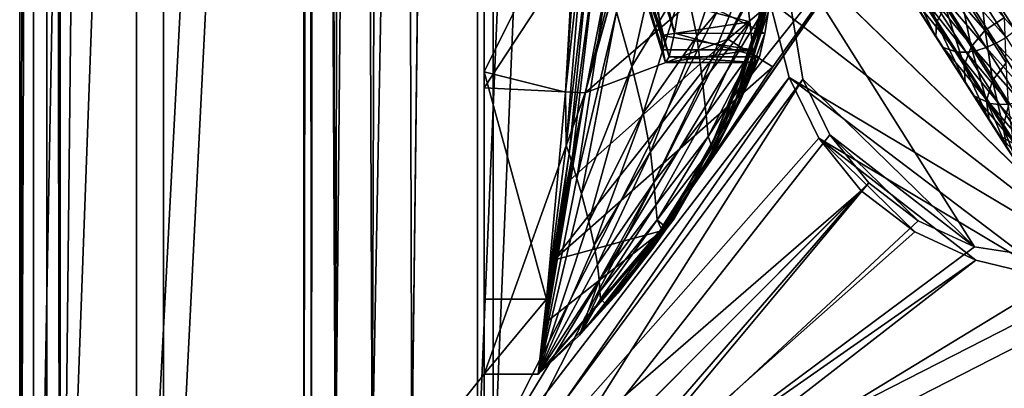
# Model space of a CAD drawing. Header units: metres. Extents: x 0 to 804, y -808 to 0.
# Tile 3 of 92: x 0 to 109, y -733 to -692. Entities that reach past the tile are written whole.
import ezdxf

# ---------------------------------------------------------------- set-up
doc = ezdxf.new("R2010")
doc.units = ezdxf.units.M

msp = doc.modelspace()

# ---------------------------------------------------------------- linework, layer by layer
at = {"layer": 'None'}
for points in [[(4.507202, -787.007385, 163.059998), (4.507202, -787.007385, 176.059998), (4.507202, -17.007202, 163.059998)], [(4.507202, -787.007385, 176.059998), (4.507202, -787.007385, 2050.060059), (4.507202, -17.007202, 163.059998)], [(4.507202, -17.007202, 163.059998), (4.507202, -787.007385, 2050.060059), (4.507202, -787.007385, 2063.060059)], [(4.507202, -17.007202, 2063.060059), (4.507202, -17.007202, 2050.060059), (4.507202, -787.007385, 2063.060059)], [(4.507202, -17.007202, 2050.060059), (4.507202, -17.007202, 176.059998), (4.507202, -787.007385, 2063.060059)], [(4.507202, -787.007385, 2063.060059), (4.507202, -17.007202, 176.059998), (4.507202, -17.007202, 163.059998)], [(4.507202, -17.007202, 2063.060059), (4.507202, -787.007385, 2063.060059), (31.507202, -50.00708, 2063.060059)], [(31.507202, -50.00708, 163.059998), (4.507202, -787.007385, 163.059998), (4.507202, -17.007202, 163.059998)], [(31.507202, -50.00708, 2063.060059), (4.507202, -787.007385, 2063.060059), (31.50724, -753.007568, 2063.060059)], [(31.50724, -753.007568, 163.059998), (4.507202, -787.007385, 163.059998), (31.507202, -50.00708, 163.059998)], [(32.84697, -55.007114, 2063.060059), (31.507202, -50.00708, 2063.060059), (31.50724, -753.007568, 2063.060059)], [(32.350048, -748.59021, 163.059998), (31.507202, -50.00708, 163.059998), (35.022003, -744.522339, 163.059998)], [(31.507202, -50.00708, 163.059998), (32.84697, -55.007114, 163.059998), (35.022003, -744.522339, 163.059998)], [(32.350048, -748.59021, 163.059998), (31.50724, -753.007568, 163.059998), (31.507202, -50.00708, 163.059998)], [(32.84697, -55.007114, 2063.060059), (31.50724, -753.007568, 2063.060059), (32.350048, -748.59021, 2063.060059)], [(35.022003, -744.522339, 2063.060059), (32.84697, -55.007114, 2063.060059), (32.350048, -748.59021, 2063.060059)], [(36.507271, -58.667374, 2063.060059), (32.84697, -55.007114, 2063.060059), (35.022003, -744.522339, 2063.060059)], [(35.022003, -744.522339, 163.059998), (32.84697, -55.007114, 163.059998), (36.507271, -58.667374, 163.059998)], [(39.089863, -741.85022, 2063.060059), (36.507271, -58.667374, 2063.060059), (35.022003, -744.522339, 2063.060059)], [(35.022003, -744.522339, 163.059998), (36.507271, -58.667374, 163.059998), (41.507324, -60.00708, 163.059998)], [(41.507324, -60.00708, 2063.060059), (36.507271, -58.667374, 2063.060059), (39.089863, -741.85022, 2063.060059)], [(39.089863, -741.85022, 163.059998), (35.022003, -744.522339, 163.059998), (41.507324, -60.00708, 163.059998)], [(43.50724, -741.007568, 2063.060059), (41.507324, -60.00708, 2063.060059), (39.089863, -741.85022, 2063.060059)], [(39.089863, -741.85022, 163.059998), (41.507324, -60.00708, 163.059998), (51.506599, -78.007202, 163.059998)], [(43.50724, -741.007568, 2063.060059), (51.507202, -88.189682, 2063.060059), (41.507324, -60.00708, 2063.060059)], [(43.50724, -741.007568, 163.059998), (39.089863, -741.85022, 163.059998), (51.506599, -78.007202, 163.059998)], [(43.50724, -741.007568, 163.059998), (51.506599, -78.007202, 163.059998), (51.506599, -731.007568, 163.059998)], [(51.506599, -78.007202, 163.059998), (51.506599, -407.620209, 188.338043), (51.506599, -731.007568, 163.059998)], [(51.507271, -731.007568, 2063.060059), (51.507202, -88.189682, 2063.060059), (43.50724, -741.007568, 2063.060059)], [(51.507271, -731.007568, 2063.060059), (51.507236, -417.552612, 2040.109741), (51.507202, -88.189682, 2063.060059)], [(51.506599, -407.620209, 188.338043), (51.506214, -432.483246, 189.286392), (51.506599, -731.007568, 163.059998)], [(51.507271, -731.007568, 2063.060059), (51.507244, -467.455536, 2038.852661), (51.507236, -417.552612, 2040.109741)], [(51.506599, -731.007568, 163.059998), (51.506214, -432.483246, 189.286392), (51.505821, -457.13504, 192.135345)], [(51.505821, -457.13504, 192.135345), (51.506493, -481.376495, 196.842163), (51.506599, -731.007568, 163.059998)], [(51.507248, -517.231934, 2035.084595), (51.507244, -467.455536, 2038.852661), (51.507271, -731.007568, 2063.060059)], [(51.506493, -481.376495, 196.842163), (51.508129, -505.032776, 203.288223), (51.506599, -731.007568, 163.059998)], [(51.506599, -731.007568, 163.059998), (51.508129, -505.032776, 203.288223), (51.509338, -527.974304, 211.370941)], [(51.507252, -566.755432, 2028.815063), (51.507248, -517.231934, 2035.084595), (51.507271, -731.007568, 2063.060059)], [(51.509338, -527.974304, 211.370941), (51.508865, -550.050964, 221.058624), (51.506599, -731.007568, 163.059998)], [(51.508865, -550.050964, 221.058624), (51.506599, -639.367065, 229.276062), (51.506599, -731.007568, 163.059998)], [(51.507271, -731.007568, 2063.060059), (51.507263, -672.725037, 2038.709106), (51.507252, -566.755432, 2028.815063)], [(51.506599, -731.007568, 163.059998), (51.506599, -639.367065, 229.276062), (51.506599, -668.63678, 221.861816)], [(65.854553, -664.999939, 1020.091248), (65.519867, -670.664612, 1109.598389), (72.642769, -693.263, 1109.766357)], [(73.388672, -688.633545, 1020.269592), (65.854553, -664.999939, 1020.091248), (72.642769, -693.263, 1109.766357)], [(51.506599, -699.317322, 216.067871), (51.506599, -668.63678, 221.861816), (71.249542, -669.260986, 221.746231)], [(51.506599, -731.007568, 163.059998), (51.506599, -668.63678, 221.861816), (51.506599, -699.317322, 216.067871)], [(62.718975, -699.854065, 215.989075), (51.506599, -699.317322, 216.067871), (71.249542, -669.260986, 221.746231)], [(71.249542, -669.260986, 221.746231), (71.20826, -669.260559, 456.211853), (62.718975, -699.854065, 215.989075)], [(71.20826, -669.260559, 456.211853), (66.258278, -685.513733, 486.434235), (62.718975, -699.854065, 215.989075)], [(65.519867, -670.664612, 1109.598389), (65.287354, -674.325439, 1199.210083), (72.052055, -695.886475, 1199.345093)], [(72.642769, -693.263, 1109.766357), (65.519867, -670.664612, 1109.598389), (72.052055, -695.886475, 1199.345093)], [(51.507271, -731.007568, 2063.060059), (51.507267, -697.52417, 2043.465942), (51.507263, -672.725037, 2038.709106)], [(51.507267, -697.52417, 2043.465942), (61.825478, -676.803711, 2037.894043), (51.507263, -672.725037, 2038.709106)], [(70.682999, -689.301147, 1512.182861), (71.170624, -693.513428, 1427.220337), (64.926132, -672.849365, 1458.977417)], [(71.170624, -693.513428, 1427.220337), (65.131416, -675.625488, 1378.560059), (64.926132, -672.849365, 1458.977417)], [(65.287354, -674.325439, 1199.210083), (65.157547, -675.979553, 1288.879639), (71.617264, -696.50238, 1288.95874)], [(72.052055, -695.886475, 1199.345093), (65.287354, -674.325439, 1199.210083), (71.617264, -696.50238, 1288.95874)], [(65.157547, -675.979553, 1288.879639), (65.131416, -675.625488, 1378.560059), (71.339584, -695.110718, 1378.560059)], [(71.170624, -693.513428, 1427.220337), (71.339584, -695.110718, 1378.560059), (65.131416, -675.625488, 1378.560059)], [(71.617264, -696.50238, 1288.95874), (65.157547, -675.979553, 1288.879639), (71.339584, -695.110718, 1378.560059)], [(51.507267, -697.52417, 2043.465942), (60.557545, -699.792603, 2042.139038), (61.825478, -676.803711, 2037.894043)], [(62.020485, -677.211182, 2033.784424), (61.825478, -676.803711, 2037.894043), (60.557545, -699.792603, 2042.139038)], [(72.368164, -713.509155, 662.00946), (97.919785, -676.75293, 662.00946), (72.366722, -713.50824, 664.009583)], [(97.919785, -676.75293, 662.00946), (97.919785, -676.75293, 664.00946), (72.366722, -713.50824, 664.009583)], [(97.919785, -676.75293, 664.00946), (80.31913, -698.9104, 664.009521), (72.366722, -713.50824, 664.009583)], [(97.919785, -676.75293, 662.00946), (72.368164, -713.509155, 662.00946), (96.187439, -679.136963, 628.134583)], [(85.652084, -683.165222, 664.009521), (80.31913, -698.9104, 664.009521), (97.919785, -676.75293, 664.00946)], [(62.016655, -677.710327, 2028.604736), (62.020485, -677.211182, 2033.784424), (60.557545, -699.792603, 2042.139038)], [(62.014622, -677.958496, 2026.013428), (62.016655, -677.710327, 2028.604736), (60.557545, -699.792603, 2042.139038)], [(62.014225, -678.020508, 2025.366577), (62.014622, -677.958496, 2026.013428), (60.557545, -699.792603, 2042.139038)], [(62.014225, -678.020508, 2025.366577), (60.557545, -699.792603, 2042.139038), (62.015972, -678.085022, 2024.764648)], [(62.015972, -678.085022, 2024.764648), (60.557545, -699.792603, 2042.139038), (62.059231, -678.210266, 2023.470459)], [(62.059231, -678.210266, 2023.470459), (60.557545, -699.792603, 2042.139038), (62.737934, -680.1828, 2002.761963)], [(72.368164, -713.509155, 662.00946), (83.550583, -696.989441, 628.134583), (96.187439, -679.136963, 628.134583)], [(86.201141, -679.639709, 570.591736), (96.187439, -679.136963, 628.134583), (78.541405, -693.897522, 584.686646)], [(96.187439, -679.136963, 628.134583), (83.550583, -696.989441, 628.134583), (78.541405, -693.897522, 584.686646)], [(60.557545, -699.792603, 2042.139038), (60.617985, -705.645752, 2002.57312), (62.737934, -680.1828, 2002.761963)], [(62.737934, -680.1828, 2002.761963), (60.617985, -705.645752, 2002.57312), (63.386902, -682.101929, 1982.044922)], [(78.541405, -693.897522, 584.686646), (62.708679, -699.850952, 518.174377), (86.201141, -679.639709, 570.591736)], [(62.708679, -699.850952, 518.174377), (66.258278, -685.513733, 486.434235), (86.201141, -679.639709, 570.591736)], [(67.905533, -696.942688, 1795.231934), (71.81456, -679.560608, 1795.68811), (66.188988, -690.890137, 1878.334717)], [(73.795296, -687.235046, 1712.47937), (71.81456, -679.560608, 1795.68811), (67.905533, -696.942688, 1795.231934)], [(75.094643, -693.589233, 1629.13269), (79.456146, -680.499512, 1629.508667), (73.795296, -687.235046, 1712.47937)], [(80.421082, -687.123108, 1545.957153), (79.456146, -680.499512, 1629.508667), (75.094643, -693.589233, 1629.13269)], [(60.617985, -705.645752, 2002.57312), (60.937241, -706.613708, 1981.803101), (63.386902, -682.101929, 1982.044922)], [(63.386902, -682.101929, 1982.044922), (60.937241, -706.613708, 1981.803101), (64.006218, -683.967468, 1961.319336)], [(80.255791, -697.354248, 842.170471), (84.95533, -681.759521, 752.937744), (82.724144, -689.530396, 842.049744)], [(82.654381, -691.031006, 753.015808), (84.95533, -681.759521, 752.937744), (80.255791, -697.354248, 842.170471)], [(84.425972, -681.512573, 841.932068), (80.90316, -695.804199, 931.297852), (82.724144, -689.530396, 842.049744)], [(84.425972, -681.512573, 841.932068), (82.897438, -688.973511, 931.164124), (80.90316, -695.804199, 931.297852)], [(84.288818, -682.011963, 931.034302), (81.649086, -694.678894, 1020.523682), (82.897438, -688.973511, 931.164124)], [(84.288818, -682.011963, 931.034302), (83.387657, -688.641785, 1020.397522), (81.649086, -694.678894, 1020.523682)], [(85.652084, -683.165222, 664.009521), (82.654381, -691.031006, 753.015808), (80.31913, -698.9104, 664.009521)], [(60.937241, -706.613708, 1981.803101), (61.241158, -707.554871, 1961.030151), (64.006218, -683.967468, 1961.319336)], [(64.006218, -683.967468, 1961.319336), (61.241158, -707.554871, 1961.030151), (65.156303, -687.536987, 1919.842773)], [(62.718975, -699.854065, 215.989075), (66.258278, -685.513733, 486.434235), (62.708679, -699.850952, 518.174377)], [(61.241158, -707.554871, 1961.030151), (61.80336, -709.356262, 1919.475708), (65.156303, -687.536987, 1919.842773)], [(65.156303, -687.536987, 1919.842773), (61.80336, -709.356262, 1919.475708), (66.18898, -690.890137, 1878.334717)], [(69.163139, -702.115967, 1712.028076), (73.795296, -687.235046, 1712.47937), (67.905533, -696.942688, 1795.231934)], [(75.094643, -693.589233, 1629.13269), (73.795296, -687.235046, 1712.47937), (69.163139, -702.115967, 1712.028076)], [(80.421082, -687.123108, 1545.957153), (80.999519, -691.994019, 1462.295288), (70.682999, -689.301147, 1512.182861)], [(75.746536, -698.616211, 1545.678223), (80.421082, -687.123108, 1545.957153), (75.094643, -693.589233, 1629.13269)], [(80.999519, -691.994019, 1462.295288), (80.421082, -687.123108, 1545.957153), (75.746536, -698.616211, 1545.678223)], [(82.641617, -693.267517, 1109.869995), (73.388672, -688.633545, 1020.269592), (72.642769, -693.263, 1109.766357)], [(82.641617, -693.267517, 1109.869995), (83.387657, -688.641785, 1020.397522), (73.388672, -688.633545, 1020.269592)], [(82.897438, -688.973511, 931.164124), (79.447113, -700.580688, 1020.652466), (80.90316, -695.804199, 931.297852)], [(82.897438, -688.973511, 931.164124), (81.649086, -694.678894, 1020.523682), (79.447113, -700.580688, 1020.652466)], [(83.387657, -688.641785, 1020.397522), (80.654968, -698.629456, 1109.976685), (81.649086, -694.678894, 1020.523682)], [(83.387657, -688.641785, 1020.397522), (82.641617, -693.267517, 1109.869995), (80.654968, -698.629456, 1109.976685)], [(70.682999, -689.301147, 1512.182861), (80.999519, -691.994019, 1462.295288), (71.170624, -693.513428, 1427.220337)], [(82.724144, -689.530396, 842.049744), (80.90316, -695.804199, 931.297852), (78.321823, -702.447083, 931.434204)], [(78.321823, -702.447083, 931.434204), (80.255791, -697.354248, 842.170471), (82.724144, -689.530396, 842.049744)], [(61.80336, -709.356262, 1919.475708), (62.305378, -711.049316, 1877.910522), (66.18898, -690.890137, 1878.334717)], [(66.18898, -690.890137, 1878.334717), (62.305378, -711.049316, 1877.910522), (67.905533, -696.942688, 1795.231934)], [(66.18898, -690.890137, 1878.334717), (67.905533, -696.942688, 1795.231934), (67.905533, -696.942688, 1795.231934)], [(66.18898, -690.890137, 1878.334717), (67.905533, -696.942688, 1795.231934), (66.188988, -690.890137, 1878.334717)], [(82.654381, -691.031006, 753.015808), (77.045296, -704.908081, 842.293213), (80.31913, -698.9104, 664.009521)], [(77.045296, -704.908081, 842.293213), (82.654381, -691.031006, 753.015808), (80.255791, -697.354248, 842.170471)], [(80.999519, -691.994019, 1462.295288), (81.33918, -695.111023, 1378.55957), (71.170624, -693.513428, 1427.220337)], [(76.130936, -702.322021, 1462.145752), (80.999519, -691.994019, 1462.295288), (75.746536, -698.616211, 1545.678223)], [(81.33918, -695.111023, 1378.55957), (80.999519, -691.994019, 1462.295288), (76.130936, -702.322021, 1462.145752)], [(71.170624, -693.513428, 1427.220337), (81.33918, -695.111023, 1378.55957), (71.339584, -695.110718, 1378.560059)], [(82.051483, -695.888, 1199.41333), (72.642769, -693.263, 1109.766357), (72.052055, -695.886475, 1199.345093)], [(82.051483, -695.888, 1199.41333), (82.641617, -693.267517, 1109.869995), (72.642769, -693.263, 1109.766357)], [(80.654968, -698.629456, 1109.976685), (82.641617, -693.267517, 1109.869995), (79.888916, -700.826416, 1199.489258)], [(79.888916, -700.826416, 1199.489258), (82.641617, -693.267517, 1109.869995), (82.051483, -695.888, 1199.41333)], [(78.541405, -693.897522, 584.686646), (83.550583, -696.989441, 628.134583), (59.209564, -718.381775, 571.803955)], [(59.209564, -718.381775, 571.803955), (60.673328, -709.837158, 544.608948), (78.541405, -693.897522, 584.686646)], [(60.673328, -709.837158, 544.608948), (62.708679, -699.850952, 518.174377), (78.541405, -693.897522, 584.686646)], [(69.969841, -706.401184, 1628.740845), (75.094643, -693.589233, 1629.13269), (69.163139, -702.115967, 1712.028076)], [(75.746536, -698.616211, 1545.678223), (75.094643, -693.589233, 1629.13269), (69.969841, -706.401184, 1628.740845)], [(81.33918, -695.111023, 1378.55957), (71.617264, -696.50238, 1288.95874), (71.339584, -695.110718, 1378.560059)], [(81.33918, -695.111023, 1378.55957), (81.617775, -696.502625, 1288.989014), (71.617264, -696.50238, 1288.95874)], [(76.363876, -704.713806, 1378.55957), (81.33918, -695.111023, 1378.55957), (76.130936, -702.322021, 1462.145752)], [(81.617775, -696.502625, 1288.989014), (81.33918, -695.111023, 1378.55957), (76.363876, -704.713806, 1378.55957)], [(81.649086, -694.678894, 1020.523682), (78.310616, -703.859985, 1110.084473), (79.447113, -700.580688, 1020.652466)], [(81.649086, -694.678894, 1020.523682), (80.654968, -698.629456, 1109.976685), (78.310616, -703.859985, 1110.084473)], [(81.617775, -696.502625, 1288.989014), (72.052055, -695.886475, 1199.345093), (71.617264, -696.50238, 1288.95874)], [(81.617775, -696.502625, 1288.989014), (82.051483, -695.888, 1199.41333), (72.052055, -695.886475, 1199.345093)], [(76.813705, -705.929016, 1289.066162), (81.617775, -696.502625, 1288.989014), (76.363876, -704.713806, 1378.55957)], [(80.90316, -695.804199, 931.297852), (76.795479, -706.306824, 1020.782837), (78.321823, -702.447083, 931.434204)], [(80.90316, -695.804199, 931.297852), (79.447113, -700.580688, 1020.652466), (76.795479, -706.306824, 1020.782837)], [(81.617775, -696.502625, 1288.989014), (76.813705, -705.929016, 1289.066162), (79.888916, -700.826416, 1199.489258)], [(82.051483, -695.888, 1199.41333), (81.617775, -696.502625, 1288.989014), (79.888916, -700.826416, 1199.489258)], [(51.507271, -722.725037, 2045.060059), (51.507267, -697.52417, 2043.465942), (51.507271, -731.007568, 2063.060059)], [(51.507271, -722.725037, 2045.060059), (58.451778, -722.72229, 2044.019775), (51.507267, -697.52417, 2043.465942)], [(58.451778, -722.72229, 2044.019775), (60.557545, -699.792603, 2042.139038), (51.507267, -697.52417, 2043.465942)], [(83.550583, -696.989441, 628.134583), (71.290985, -715.103149, 628.134583), (59.209564, -718.381775, 571.803955)], [(62.305378, -711.049316, 1877.910522), (63.132095, -714.106934, 1794.750732), (67.905533, -696.942688, 1795.231934)], [(67.905533, -696.942688, 1795.231934), (63.132095, -714.106934, 1794.750732), (69.163139, -702.115967, 1712.028076)], [(67.905533, -696.942688, 1795.231934), (69.163139, -702.115967, 1712.028076), (67.905533, -696.942688, 1795.231934)], [(67.905533, -696.942688, 1795.231934), (69.163139, -702.115967, 1712.028076), (69.163139, -702.115967, 1712.028076)], [(83.550583, -696.989441, 628.134583), (72.368164, -713.509155, 662.00946), (71.290985, -715.103149, 628.134583)], [(77.045296, -704.908081, 842.293213), (80.255791, -697.354248, 842.170471), (78.321823, -702.447083, 931.434204)], [(70.354164, -709.791565, 1545.388672), (75.746536, -698.616211, 1545.678223), (69.969841, -706.401184, 1628.740845)], [(76.130936, -702.322021, 1462.145752), (75.746536, -698.616211, 1545.678223), (70.354164, -709.791565, 1545.388672)], [(72.366722, -713.50824, 664.009583), (80.31913, -698.9104, 664.009521), (73.123955, -712.118591, 842.416748)], [(80.31913, -698.9104, 664.009521), (77.045288, -704.908081, 842.293213), (73.123955, -712.118591, 842.416748)], [(80.31913, -698.9104, 664.009521), (77.045296, -704.908081, 842.293213), (77.045288, -704.908081, 842.293213)], [(78.310616, -703.859985, 1110.084473), (80.654968, -698.629456, 1109.976685), (77.448082, -705.642517, 1199.565308)], [(77.448082, -705.642517, 1199.565308), (80.654968, -698.629456, 1109.976685), (79.888916, -700.826416, 1199.489258)], [(51.506599, -731.007568, 212.134567), (51.506599, -699.317322, 216.067871), (62.718975, -699.854065, 215.989075)], [(51.506599, -731.007568, 212.134567), (51.506599, -731.007568, 163.059998), (51.506599, -699.317322, 216.067871)], [(57.508137, -731.007629, 212.134567), (51.506599, -731.007568, 212.134567), (62.718975, -699.854065, 215.989075)], [(62.718975, -699.854065, 215.989075), (62.708679, -699.850952, 518.174377), (57.508137, -731.007629, 219.018539)], [(57.508137, -731.007629, 219.018539), (62.708679, -699.850952, 518.174377), (60.673328, -709.837158, 544.608948)], [(57.508137, -731.007629, 212.134567), (62.718975, -699.854065, 215.989075), (57.508137, -731.007629, 219.018539)], [(60.557545, -699.792603, 2042.139038), (58.451778, -722.72229, 2044.019775), (60.617985, -705.645752, 2002.57312)], [(79.447113, -700.580688, 1020.652466), (78.310616, -703.859985, 1110.084473), (76.795479, -706.306824, 1020.782837)], [(79.888916, -700.826416, 1199.489258), (76.813705, -705.929016, 1289.066162), (77.448082, -705.642517, 1199.565308)], [(63.132095, -714.106934, 1794.750732), (63.728008, -716.721985, 1711.556763), (69.163139, -702.115967, 1712.028076)], [(69.163139, -702.115967, 1712.028076), (63.728008, -716.721985, 1711.556763), (69.969833, -706.401184, 1628.740845)], [(69.163139, -702.115967, 1712.028076), (69.969833, -706.401184, 1628.740845), (69.969841, -706.401184, 1628.740845)], [(69.163139, -702.115967, 1712.028076), (69.969841, -706.401184, 1628.740845), (69.163139, -702.115967, 1712.028076)], [(70.575226, -712.296936, 1461.990601), (76.130936, -702.322021, 1462.145752), (70.354164, -709.791565, 1545.388672)], [(76.363876, -704.713806, 1378.55957), (76.130936, -702.322021, 1462.145752), (70.575226, -712.296936, 1461.990601)], [(78.321823, -702.447083, 931.434204), (76.795479, -706.306824, 1020.782837), (73.711357, -711.818481, 1020.913879)], [(73.711357, -711.818481, 1020.913879), (77.045296, -704.908081, 842.293213), (78.321823, -702.447083, 931.434204)], [(72.595505, -713.816406, 1110.301025), (78.310616, -703.859985, 1110.084473), (71.765732, -714.835815, 1199.715454)], [(71.765732, -714.835815, 1199.715454), (78.310616, -703.859985, 1110.084473), (77.448082, -705.642517, 1199.565308)], [(76.795479, -706.306824, 1020.782837), (78.310616, -703.859985, 1110.084473), (72.595505, -713.816406, 1110.301025)], [(73.123955, -712.118591, 842.416748), (77.045288, -704.908081, 842.293213), (70.215263, -717.07843, 1021.044678)], [(77.045288, -704.908081, 842.293213), (73.711357, -711.818481, 1020.913879), (70.215263, -717.07843, 1021.044678)], [(70.718719, -713.919312, 1378.55957), (76.363876, -704.713806, 1378.55957), (70.575226, -712.296936, 1461.990601)], [(76.813705, -705.929016, 1289.066162), (76.363876, -704.713806, 1378.55957), (70.718719, -713.919312, 1378.55957)], [(77.045296, -704.908081, 842.293213), (73.711357, -711.818481, 1020.913879), (77.045288, -704.908081, 842.293213)], [(77.045296, -704.908081, 842.293213), (73.711357, -711.818481, 1020.913879), (73.711357, -711.818481, 1020.913879)], [(58.451778, -722.72229, 2044.019775), (57.507271, -731.007568, 2044.002075), (60.937241, -706.613708, 1981.803101)], [(57.507271, -731.007568, 2044.002075), (61.241158, -707.554871, 1961.030151), (60.937241, -706.613708, 1981.803101)], [(58.451778, -722.72229, 2044.019775), (60.937241, -706.613708, 1981.803101), (60.617985, -705.645752, 2002.57312)], [(63.728008, -716.721985, 1711.556763), (64.100212, -718.888916, 1628.334351), (69.969833, -706.401184, 1628.740845)], [(69.969833, -706.401184, 1628.740845), (64.100212, -718.888916, 1628.334351), (70.354164, -709.791565, 1545.388672)], [(69.969833, -706.401184, 1628.740845), (70.354164, -709.791565, 1545.388672), (69.969841, -706.401184, 1628.740845)], [(69.969833, -706.401184, 1628.740845), (70.354164, -709.791565, 1545.388672), (70.354164, -709.791565, 1545.388672)], [(71.160866, -714.871826, 1289.139771), (76.813705, -705.929016, 1289.066162), (70.718719, -713.919312, 1378.55957)], [(76.813705, -705.929016, 1289.066162), (71.160866, -714.871826, 1289.139771), (77.448082, -705.642517, 1199.565308)], [(77.448082, -705.642517, 1199.565308), (71.160866, -714.871826, 1289.139771), (71.765732, -714.835815, 1199.715454)], [(76.795479, -706.306824, 1020.782837), (72.595505, -713.816406, 1110.301025), (73.711357, -711.818481, 1020.913879)], [(61.241158, -707.554871, 1961.030151), (57.507271, -731.007568, 2044.002075), (61.80336, -709.356262, 1919.475708)], [(57.507271, -731.007568, 2044.002075), (62.305378, -711.049316, 1877.910522), (61.80336, -709.356262, 1919.475708)], [(60.673328, -709.837158, 544.608948), (59.209564, -718.381775, 571.803955), (57.508137, -731.007629, 219.018539)], [(64.100212, -718.888916, 1628.334351), (64.266037, -720.603394, 1545.090088), (70.354164, -709.791565, 1545.388672)], [(70.354164, -709.791565, 1545.388672), (64.266037, -720.603394, 1545.090088), (70.575226, -712.296936, 1461.990601)], [(70.354164, -709.791565, 1545.388672), (70.575226, -712.296936, 1461.990601), (70.575226, -712.296936, 1461.990601)], [(70.354164, -709.791565, 1545.388672), (70.575226, -712.296936, 1461.990601), (70.354164, -709.791565, 1545.388672)], [(57.507271, -731.007568, 2044.002075), (63.132095, -714.106934, 1794.750732), (62.305378, -711.049316, 1877.910522)], [(70.215263, -717.07843, 1021.044678), (73.711357, -711.818481, 1020.913879), (71.765732, -714.835815, 1199.715454)], [(73.711357, -711.818481, 1020.913879), (72.595505, -713.816406, 1110.301025), (71.765732, -714.835815, 1199.715454)], [(73.711357, -711.818481, 1020.913879), (72.595505, -713.816406, 1110.301025), (73.711357, -711.818481, 1020.913879)], [(64.266037, -720.603394, 1545.090088), (64.357826, -721.873352, 1461.830444), (70.575226, -712.296936, 1461.990601)], [(70.575226, -712.296936, 1461.990601), (64.357826, -721.873352, 1461.830444), (70.718712, -713.919373, 1378.55957)], [(70.215263, -717.07843, 1021.044678), (66.330894, -722.051575, 1021.174438), (73.123955, -712.118591, 842.416748)], [(66.330894, -722.051575, 1021.174438), (68.529793, -718.915527, 842.539856), (73.123955, -712.118591, 842.416748)], [(73.123955, -712.118591, 842.416748), (68.529793, -718.915527, 842.539856), (72.366722, -713.50824, 664.009583)], [(70.575226, -712.296936, 1461.990601), (70.718719, -713.919312, 1378.55957), (70.575226, -712.296936, 1461.990601)], [(70.575226, -712.296936, 1461.990601), (70.718712, -713.919373, 1378.55957), (70.718719, -713.919312, 1378.55957)], [(72.366722, -713.50824, 664.009583), (63.307293, -725.232605, 842.661316), (57.507271, -731.007507, 664.00946)], [(72.366722, -713.50824, 664.009583), (57.507271, -731.007507, 664.00946), (72.368164, -713.509155, 662.00946)], [(57.507271, -731.007507, 664.00946), (57.507271, -731.007507, 662.00946), (72.368164, -713.509155, 662.00946)], [(72.368164, -713.509155, 662.00946), (57.507271, -731.007507, 662.00946), (71.290985, -715.103149, 628.134583)], [(63.728008, -716.721985, 1711.556763), (63.132095, -714.106934, 1794.750732), (57.507271, -731.007568, 2044.002075)], [(68.529793, -718.915527, 842.539856), (63.307293, -725.232605, 842.661316), (72.366722, -713.50824, 664.009583)], [(64.357826, -721.873352, 1461.830444), (64.425888, -722.695007, 1378.55957), (70.718712, -713.919373, 1378.55957)], [(70.718712, -713.919373, 1378.55957), (64.425888, -722.695007, 1378.55957), (71.765732, -714.835815, 1199.715454)], [(70.718712, -713.919373, 1378.55957), (71.160866, -714.871826, 1289.139771), (70.718719, -713.919312, 1378.55957)], [(70.718712, -713.919373, 1378.55957), (71.765732, -714.835815, 1199.715454), (71.160866, -714.871826, 1289.139771)], [(71.765732, -714.835815, 1199.715454), (72.595505, -713.816406, 1110.301025), (71.765732, -714.835815, 1199.715454)], [(71.290985, -715.103149, 628.134583), (57.507271, -731.007507, 662.00946), (57.507721, -731.007385, 628.134521)], [(71.290985, -715.103149, 628.134583), (57.507721, -731.007385, 628.134521), (58.19471, -725.41333, 599.667358)], [(59.209564, -718.381775, 571.803955), (71.290985, -715.103149, 628.134583), (58.19471, -725.41333, 599.667358)], [(64.425888, -722.695007, 1378.55957), (65.085396, -723.331787, 1199.861084), (71.765732, -714.835815, 1199.715454)], [(71.765732, -714.835815, 1199.715454), (65.085396, -723.331787, 1199.861084), (70.215263, -717.07843, 1021.044678)], [(71.160866, -714.871826, 1289.139771), (71.765732, -714.835815, 1199.715454), (71.765732, -714.835815, 1199.715454)], [(64.100212, -718.888916, 1628.334351), (63.728008, -716.721985, 1711.556763), (57.507271, -731.007568, 2044.002075)], [(65.085396, -723.331787, 1199.861084), (66.330894, -722.051575, 1021.174438), (70.215263, -717.07843, 1021.044678)], [(59.209564, -718.381775, 571.803955), (58.19471, -725.41333, 599.667358), (57.508137, -731.007629, 219.018539)], [(57.507271, -731.007568, 2044.002075), (64.266037, -720.603394, 1545.090088), (64.100212, -718.888916, 1628.334351)], [(63.307293, -725.232605, 842.661316), (68.529793, -718.915527, 842.539856), (62.084961, -726.704773, 1021.302368)], [(68.529793, -718.915527, 842.539856), (66.330894, -722.051575, 1021.174438), (62.084961, -726.704773, 1021.302368)], [(62.084961, -726.704773, 1021.302368), (64.266037, -720.603394, 1545.090088), (57.507271, -731.007568, 2044.002075)], [(64.357826, -721.873352, 1461.830444), (64.266037, -720.603394, 1545.090088), (62.084961, -726.704773, 1021.302368)], [(62.084961, -726.704773, 1021.302368), (64.425888, -722.695007, 1378.55957), (64.357826, -721.873352, 1461.830444)], [(57.507271, -731.007568, 2044.002075), (58.451778, -722.72229, 2044.019775), (51.507271, -731.007568, 2045.060059)], [(58.451778, -722.72229, 2044.019775), (51.507271, -722.725037, 2045.060059), (51.507271, -731.007568, 2045.060059)], [(51.507271, -731.007568, 2045.060059), (51.507271, -722.725037, 2045.060059), (51.507271, -731.007568, 2063.060059)], [(66.330894, -722.051575, 1021.174438), (65.085396, -723.331787, 1199.861084), (62.084961, -726.704773, 1021.302368)], [(65.085396, -723.331787, 1199.861084), (64.425888, -722.695007, 1378.55957), (62.084961, -726.704773, 1021.302368)], [(63.307293, -725.232605, 842.661316), (62.084961, -726.704773, 1021.302368), (57.507271, -731.007507, 664.00946)], [(57.508137, -731.007629, 219.018539), (58.19471, -725.41333, 599.667358), (57.507721, -731.007385, 628.134521)], [(57.507271, -731.007507, 664.00946), (62.084961, -726.704773, 1021.302368), (57.507271, -731.007568, 2044.002075)], [(51.507271, -741.007568, 2063.060059), (51.507271, -731.007568, 2063.060059), (43.50724, -741.007568, 2063.060059)], [(51.507271, -741.007568, 163.059998), (43.50724, -741.007568, 163.059998), (51.506599, -731.007568, 163.059998)], [(51.506599, -731.007568, 163.059998), (51.506599, -731.007568, 212.134567), (51.507271, -741.007568, 163.059998)], [(51.506599, -731.007568, 212.134567), (51.507271, -731.007568, 216.834717), (51.507271, -741.007568, 163.059998)], [(51.506599, -731.007568, 212.134567), (57.508137, -731.007629, 212.134567), (51.507271, -731.007568, 216.834717)], [(57.508137, -731.007629, 219.018539), (57.507721, -731.007385, 628.134521), (51.507271, -731.007568, 216.834717)], [(57.507721, -731.007385, 628.134521), (57.507271, -731.007507, 662.00946), (51.507271, -731.007568, 216.834717)], [(51.507271, -731.007568, 216.834717), (57.507271, -731.007507, 662.00946), (57.507271, -731.007507, 664.00946)], [(57.507271, -731.007568, 2044.002075), (51.507271, -731.007568, 2045.060059), (57.507271, -731.007507, 664.00946)], [(51.507271, -731.007568, 2045.060059), (51.507271, -731.007568, 216.834717), (57.507271, -731.007507, 664.00946)], [(51.507271, -741.007568, 163.059998), (51.507271, -731.007568, 216.834717), (51.507271, -741.007568, 2063.060059)], [(51.507271, -731.007568, 216.834717), (51.507271, -731.007568, 2045.060059), (51.507271, -741.007568, 2063.060059)], [(51.507271, -741.007568, 2063.060059), (51.507271, -731.007568, 2045.060059), (51.507271, -731.007568, 2063.060059)], [(57.508137, -731.007629, 212.134567), (57.508137, -731.007629, 219.018539), (51.507271, -731.007568, 216.834717)]]:
    msp.add_3dface(points, dxfattribs=at)
at = {"layer": 'None012311'}
for points in [[(0, 0), (0.000011, -804.032166), (1.527202, -1.527202, 175)], [(3.000114, -3.000114), (0.000011, -804.032166), (0, 0)], [(0.000011, -804.032166), (1.527213, -802.504944, 175), (1.527202, -1.527202, 175)], [(1.527202, -1.527202, 175), (1.527213, -802.504944, 175), (15.961741, -20.921553, 175)], [(3.000114, -3.000114), (3.000125, -801.032043), (0.000011, -804.032166)], [(3.000125, -801.032043), (3.000114, -3.000114), (4.501146, -799.531006, 172)], [(3.000114, -3.000114), (4.501135, -4.501135, 172), (4.501146, -799.531006, 172)], [(4.501135, -4.501135, 172), (12.961353, -20.921553, 172), (4.501146, -799.531006, 172)], [(15.961741, -20.921553, 175), (1.527213, -802.504944, 175), (15.961364, -783.110596, 175)], [(12.961353, -20.921553, 172), (12.961364, -783.110596, 172), (4.501146, -799.531006, 172)], [(12.961353, -20.921553, 160.059708), (12.961364, -783.110596, 160.059708), (12.961353, -20.921553, 172)], [(12.961364, -783.110596, 160.059708), (12.961364, -783.110596, 172), (12.961353, -20.921553, 172)], [(12.961353, -20.921553, 160.059708), (50.772308, -61.568432, 160.059708), (12.961364, -783.110596, 160.059708)], [(15.961741, -20.921553, 163.059708), (15.961364, -783.110596, 163.059708), (52.504356, -59.607479, 163.059708)], [(15.961741, -20.921553, 175), (15.961364, -783.110596, 175), (15.961741, -20.921553, 163.059708)], [(15.961364, -783.110596, 175), (15.961364, -783.110596, 163.059708), (15.961741, -20.921553, 163.059708)], [(15.961364, -783.110596, 163.059708), (52.504345, -744.686096, 163.059708), (52.504356, -59.607479, 163.059708)], [(78.546486, -118.575203, 117.953323), (52.504356, -59.607479, 163.059708), (52.504345, -744.686096, 163.059708)], [(50.772308, -61.568432, 160.059708), (50.772308, -742.989197, 160.059708), (12.961364, -783.110596, 160.059708)], [(50.772308, -61.568432, 160.059708), (76.834984, -120.582596, 114.917824), (50.772308, -742.989197, 160.059708)], [(84.22982, -682.522278, 108.109589), (78.546486, -118.575203, 117.953323), (52.504345, -744.686096, 163.059708)], [(76.834984, -120.582596, 114.917824), (82.481255, -680.857727, 105.138191), (50.772308, -742.989197, 160.059708)], [(335.843445, -657.893982, 105.539024), (123.969986, -721.144897, 104.434975), (82.481255, -680.857727, 105.138191)], [(84.22982, -682.522278, 108.109589), (122.238647, -719.43042, 107.465355), (337.947601, -658.335693, 108.531769)], [(50.772308, -742.989197, 160.059708), (82.481255, -680.857727, 105.138191), (83.185196, -689.640137, 104.984894)], [(123.969986, -721.144897, 104.434975), (83.185196, -689.640137, 104.984894), (82.481255, -680.857727, 105.138191)], [(84.22982, -682.522278, 108.109589), (52.504345, -744.686096, 163.059708), (86.868279, -698.334045, 107.833595)], [(86.868279, -698.334045, 107.833595), (105.895149, -716.931885, 107.508965), (84.22982, -682.522278, 108.109589)], [(105.895149, -716.931885, 107.508965), (122.238647, -719.43042, 107.465355), (84.22982, -682.522278, 108.109589)], [(50.772308, -742.989197, 160.059708), (83.185196, -689.640137, 104.984894), (85.365654, -698.170349, 104.835991)], [(85.365654, -698.170349, 104.835991), (83.185196, -689.640137, 104.984894), (123.969986, -721.144897, 104.434975)], [(51.337784, -747.078125, 160.059708), (50.772308, -742.989197, 160.059708), (85.365654, -698.170349, 104.835991)], [(51.337784, -747.078125, 160.059708), (85.365654, -698.170349, 104.835991), (88.643501, -704.88562, 104.718781)], [(52.504345, -744.686096, 163.059708), (54.283852, -749.748352, 163.059708), (86.868279, -698.334045, 107.833595)], [(54.283852, -749.748352, 163.059708), (89.880508, -704.502502, 107.725922), (86.868279, -698.334045, 107.833595)], [(88.643501, -704.88562, 104.718781), (85.365654, -698.170349, 104.835991), (114.904655, -720.526489, 104.44577)], [(114.904655, -720.526489, 104.44577), (85.365654, -698.170349, 104.835991), (123.969986, -721.144897, 104.434975)], [(86.868279, -698.334045, 107.833595), (89.880508, -704.502502, 107.725922), (105.895149, -716.931885, 107.508965)], [(93.331833, -710.69989, 104.617287), (51.337784, -747.078125, 160.059708), (88.643501, -704.88562, 104.718781)], [(94.187965, -709.843323, 107.632698), (89.880508, -704.502502, 107.725922), (54.283852, -749.748352, 163.059708)], [(106.073952, -718.413147, 104.482658), (88.643501, -704.88562, 104.718781), (114.904655, -720.526489, 104.44577)], [(106.073952, -718.413147, 104.482658), (99.274757, -715.25946, 104.537704), (88.643501, -704.88562, 104.718781)], [(99.274757, -715.25946, 104.537704), (93.331833, -710.69989, 104.617287), (88.643501, -704.88562, 104.718781)], [(89.880508, -704.502502, 107.725922), (99.648148, -714.033386, 107.559563), (105.895149, -716.931885, 107.508965)], [(89.880508, -704.502502, 107.725922), (94.187965, -709.843323, 107.632698), (99.648148, -714.033386, 107.559563)], [(59.346073, -751.527832, 163.059708), (94.187965, -709.843323, 107.632698), (54.283852, -749.748352, 163.059708)], [(59.346073, -751.527832, 163.059708), (99.648148, -714.033386, 107.559563), (94.187965, -709.843323, 107.632698)], [(53.416298, -750.615662, 160.059708), (51.337784, -747.078125, 160.059708), (93.331833, -710.69989, 104.617287)], [(56.953613, -752.694397, 160.059708), (53.416298, -750.615662, 160.059708), (93.331833, -710.69989, 104.617287)], [(93.331833, -710.69989, 104.617287), (99.274757, -715.25946, 104.537704), (56.953613, -752.694397, 160.059708)], [(105.895149, -716.931885, 107.508965), (99.648148, -714.033386, 107.559563), (59.346073, -751.527832, 163.059708)], [(99.274757, -715.25946, 104.537704), (106.073952, -718.413147, 104.482658), (56.953613, -752.694397, 160.059708)], [(122.238647, -719.43042, 107.465355), (105.895149, -716.931885, 107.508965), (59.346073, -751.527832, 163.059708)], [(56.953613, -752.694397, 160.059708), (106.073952, -718.413147, 104.482658), (61.042992, -753.259888, 160.059708)], [(106.073952, -718.413147, 104.482658), (114.904655, -720.526489, 104.44577), (61.042992, -753.259888, 160.059708)], [(322.483765, -735.750671, 135.73291), (122.238647, -719.43042, 107.465355), (59.346073, -751.527832, 163.059708)], [(61.042992, -753.259888, 160.059708), (114.904655, -720.526489, 104.44577), (123.969986, -721.144897, 104.434975)], [(61.042992, -753.259888, 160.059708), (123.969986, -721.144897, 104.434975), (322.483765, -737.202393, 132.24733)]]:
    msp.add_3dface(points, dxfattribs=at)
at = {"layer": 'None012312'}
for points in [[(99.338425, -685.091919, 861.088684), (98.235321, -686.628235, 859.399048), (101.70665, -692.055664, 862.842529)], [(99.338425, -685.091919, 861.088684), (101.70665, -692.055664, 862.842529), (102.639389, -690.25293, 864.36322)], [(106.054985, -686.101624, 850.298218), (106.994469, -685.321655, 850.662415), (111.346703, -692.126343, 854.979797)], [(106.994469, -685.321655, 850.662415), (112.096565, -691.23584, 855.497803), (111.346703, -692.126343, 854.979797)], [(98.235321, -686.628235, 859.399048), (97.944427, -687.887329, 857.216797), (101.635796, -693.658691, 860.87854)], [(98.235321, -686.628235, 859.399048), (101.635796, -693.658691, 860.87854), (101.70665, -692.055664, 862.842529)], [(103.929344, -687.484253, 850.251282), (105.020012, -686.831848, 850.159363), (109.422974, -693.71582, 854.527039)], [(105.020012, -686.831848, 850.159363), (106.054985, -686.101624, 850.298218), (110.443947, -692.963745, 854.651978)], [(105.020012, -686.831848, 850.159363), (110.443947, -692.963745, 854.651978), (109.422974, -693.71582, 854.527039)], [(106.054985, -686.101624, 850.298218), (111.346703, -692.126343, 854.979797), (110.443947, -692.963745, 854.651978)], [(97.944427, -687.887329, 857.216797), (102.437614, -694.818115, 858.770203), (101.635796, -693.658691, 860.87854)], [(102.437614, -694.818115, 858.770203), (97.944427, -687.887329, 857.216797), (98.51004, -688.677429, 854.874146)], [(101.749054, -688.45929, 851.104431), (102.824875, -688.033752, 850.570374), (107.186386, -694.852966, 854.896973)], [(108.323036, -694.35376, 854.609741), (102.824875, -688.033752, 850.570374), (103.929344, -687.484253, 850.251282)], [(102.824875, -688.033752, 850.570374), (108.323036, -694.35376, 854.609741), (107.186386, -694.852966, 854.896973)], [(109.422974, -693.71582, 854.527039), (108.323036, -694.35376, 854.609741), (103.929344, -687.484253, 850.251282)], [(106.412918, -687.13501, 865.251221), (104.292007, -688.525024, 865.209045), (107.102264, -692.918823, 869.489319)], [(107.102264, -692.918823, 869.489319), (109.219032, -691.522339, 869.525208), (106.412918, -687.13501, 865.251221)], [(102.437614, -694.818115, 858.770203), (98.51004, -688.677429, 854.874146), (103.990044, -695.3573, 856.838562)], [(98.51004, -688.677429, 854.874146), (99.846046, -688.878235, 852.727783), (103.990044, -695.3573, 856.838562)], [(99.846046, -688.878235, 852.727783), (100.743225, -688.744385, 851.832886), (104.977448, -695.364563, 856.033142)], [(103.990044, -695.3573, 856.838562), (99.846046, -688.878235, 852.727783), (104.977448, -695.364563, 856.033142)], [(100.743225, -688.744385, 851.832886), (101.749054, -688.45929, 851.104431), (106.056725, -695.194275, 855.377563)], [(104.977448, -695.364563, 856.033142), (100.743225, -688.744385, 851.832886), (106.056725, -695.194275, 855.377563)], [(101.749054, -688.45929, 851.104431), (107.186386, -694.852966, 854.896973), (106.056725, -695.194275, 855.377563)], [(105.5327, -694.776611, 868.769958), (104.292007, -688.525024, 865.209045), (102.639389, -690.25293, 864.36322)], [(104.292007, -688.525024, 865.209045), (105.5327, -694.776611, 868.769958), (107.102264, -692.918823, 869.489319)], [(102.639389, -690.25293, 864.36322), (101.70665, -692.055664, 862.842529), (104.74929, -696.812744, 867.476746)], [(104.74929, -696.812744, 867.476746), (105.5327, -694.776611, 868.769958), (102.639389, -690.25293, 864.36322)], [(101.70665, -692.055664, 862.842529), (101.635796, -693.658691, 860.87854), (104.871307, -698.717407, 865.806519)], [(101.70665, -692.055664, 862.842529), (104.871307, -698.717407, 865.806519), (104.74929, -696.812744, 867.476746)], [(109.408531, -696.524658, 874.704956), (109.219032, -691.522339, 869.525208), (107.102264, -692.918823, 869.489319)], [(107.102264, -692.918823, 869.489319), (105.5327, -694.776611, 868.769958), (107.907135, -698.489014, 874.139771)], [(107.907135, -698.489014, 874.139771), (109.408531, -696.524658, 874.704956), (107.102264, -692.918823, 869.489319)], [(101.635796, -693.658691, 860.87854), (102.437614, -694.818115, 858.770203), (105.880165, -700.2005, 864.01355)], [(101.635796, -693.658691, 860.87854), (105.880165, -700.2005, 864.01355), (104.871307, -698.717407, 865.806519)], [(107.186386, -694.852966, 854.896973), (108.323036, -694.35376, 854.609741), (112.174133, -700.374878, 860.475342)], [(113.282204, -699.749695, 860.405029), (108.323036, -694.35376, 854.609741), (109.422974, -693.71582, 854.527039)], [(108.323036, -694.35376, 854.609741), (113.282204, -699.749695, 860.405029), (112.174133, -700.374878, 860.475342)], [(102.437614, -694.818115, 858.770203), (107.622276, -701.036255, 862.370789), (105.880165, -700.2005, 864.01355)], [(102.437614, -694.818115, 858.770203), (103.990044, -695.3573, 856.838562), (107.622276, -701.036255, 862.370789)], [(103.990044, -695.3573, 856.838562), (104.977448, -695.364563, 856.033142), (108.688774, -701.167175, 861.685852)], [(103.990044, -695.3573, 856.838562), (108.688774, -701.167175, 861.685852), (107.622276, -701.036255, 862.370789)], [(107.246269, -700.716797, 873.123718), (105.5327, -694.776611, 868.769958), (104.74929, -696.812744, 867.476746)], [(104.977448, -695.364563, 856.033142), (106.056725, -695.194275, 855.377563), (109.832428, -701.097534, 861.128357)], [(104.977448, -695.364563, 856.033142), (109.832428, -701.097534, 861.128357), (108.688774, -701.167175, 861.685852)], [(105.5327, -694.776611, 868.769958), (107.246269, -700.716797, 873.123718), (107.907135, -698.489014, 874.139771)], [(106.056725, -695.194275, 855.377563), (107.186386, -694.852966, 854.896973), (111.009293, -700.830017, 860.719604)], [(106.056725, -695.194275, 855.377563), (111.009293, -700.830017, 860.719604), (109.832428, -701.097534, 861.128357)], [(107.186386, -694.852966, 854.896973), (112.174133, -700.374878, 860.475342), (111.009293, -700.830017, 860.719604)], [(109.671471, -701.247498, 880.266174), (109.408531, -696.524658, 874.704956), (107.907135, -698.489014, 874.139771)], [(104.74929, -696.812744, 867.476746), (104.871307, -698.717407, 865.806519), (107.526566, -702.868835, 871.811401)], [(107.526566, -702.868835, 871.811401), (107.246269, -700.716797, 873.123718), (104.74929, -696.812744, 867.476746)], [(104.871307, -698.717407, 865.806519), (108.70533, -704.617615, 870.402649), (107.526566, -702.868835, 871.811401)], [(104.871307, -698.717407, 865.806519), (105.880165, -700.2005, 864.01355), (108.70533, -704.617615, 870.402649)], [(107.907135, -698.489014, 874.139771), (107.246269, -700.716797, 873.123718), (109.101669, -703.617676, 879.566284)], [(109.101669, -703.617676, 879.566284), (109.671471, -701.247498, 880.266174), (107.907135, -698.489014, 874.139771)], [(105.880165, -700.2005, 864.01355), (107.622276, -701.036255, 862.370789), (110.603111, -705.696777, 869.111938)], [(105.880165, -700.2005, 864.01355), (110.603111, -705.696777, 869.111938), (108.70533, -704.617615, 870.402649)], [(107.246269, -700.716797, 873.123718), (109.499565, -705.953613, 878.662354), (109.101669, -703.617676, 879.566284)], [(109.499565, -705.953613, 878.662354), (107.246269, -700.716797, 873.123718), (107.526566, -702.868835, 871.811401)], [(107.622276, -701.036255, 862.370789), (111.734512, -705.929138, 868.573853), (110.603111, -705.696777, 869.111938)], [(108.688774, -701.167175, 861.685852), (111.734512, -705.929138, 868.573853), (107.622276, -701.036255, 862.370789)], [(109.832428, -701.097534, 861.128357), (112.931, -705.942078, 868.135803), (108.688774, -701.167175, 861.685852)], [(112.931, -705.942078, 868.135803), (111.734512, -705.929138, 868.573853), (108.688774, -701.167175, 861.685852)], [(110.244308, -705.404175, 886.556763), (109.671471, -701.247498, 880.266174), (109.101669, -703.617676, 879.566284)], [(107.526566, -702.868835, 871.811401), (108.70533, -704.617615, 870.402649), (110.804588, -707.89978, 877.692017)], [(110.804588, -707.89978, 877.692017), (109.499565, -705.953613, 878.662354), (107.526566, -702.868835, 871.811401)], [(109.101669, -703.617676, 879.566284), (109.499565, -705.953613, 878.662354), (110.71463, -707.853333, 886.095947)], [(110.71463, -707.853333, 886.095947), (110.244308, -705.404175, 886.556763), (109.101669, -703.617676, 879.566284)], [(108.70533, -704.617615, 870.402649), (112.818047, -709.15979, 876.802917), (110.804588, -707.89978, 877.692017)], [(108.70533, -704.617615, 870.402649), (110.603111, -705.696777, 869.111938), (112.818047, -709.15979, 876.802917)]]:
    msp.add_3dface(points, dxfattribs=at)

doc.saveas('drawing.dxf')
